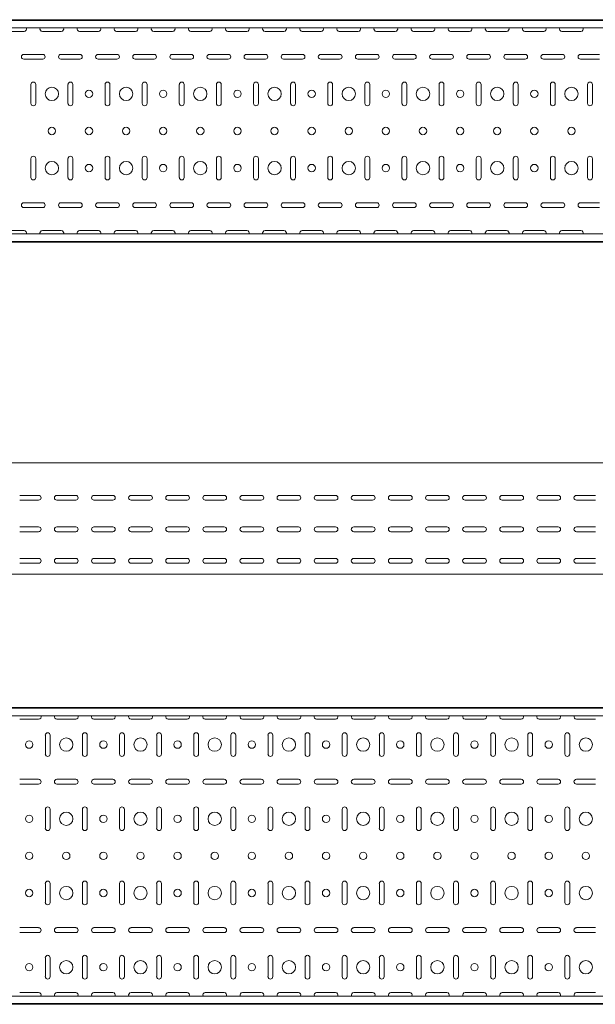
# Model space of a CAD drawing. Header units: millimetres. Extents: x -794 to 3872, y -6969 to -947.
# Tile 13 of 19: x 1607 to 2383, y -3943 to -2616. Entities that reach past the tile are written whole.
import ezdxf

# ---------------------------------------------------------------- set-up
doc = ezdxf.new("R2010")
doc.units = ezdxf.units.MM

msp = doc.modelspace()

# ---------------------------------------------------------------- linework, layer by layer
at = {"color": 7, "linetype": 'Continuous', "lineweight": 15}
for p, q in [((3825.5, -2615.6), (825.5, -2615.6)), ((3825.5, -2616.6), (825.5, -2616.6)), ((3822.5, -2626.8), (828.5, -2626.8)), ((1587.7, -2631.4), (1613.2, -2631.4)), ((1637.7, -2631.4), (1663.2, -2631.4)), ((1687.7, -2631.4), (1713.2, -2631.4)), ((1737.7, -2631.4), (1763.2, -2631.4)), ((1787.7, -2631.4), (1813.2, -2631.4)), ((1837.7, -2631.4), (1863.2, -2631.4)), ((1887.7, -2631.4), (1913.2, -2631.4)), ((1937.7, -2631.4), (1963.2, -2631.4)), ((1987.7, -2631.4), (2013.2, -2631.4)), ((2037.7, -2631.4), (2063.2, -2631.4)), ((2087.7, -2631.4), (2113.2, -2631.4)), ((2137.7, -2631.4), (2163.2, -2631.4)), ((2187.7, -2631.4), (2213.2, -2631.4)), ((2237.7, -2631.4), (2263.2, -2631.4)), ((2287.7, -2631.4), (2313.2, -2631.4)), ((2337.7, -2631.4), (2363.2, -2631.4)), ((1638.2, -2662.4), (1612.7, -2662.4)), ((1688.2, -2662.4), (1662.7, -2662.4)), ((1738.2, -2662.4), (1712.7, -2662.4)), ((1788.2, -2662.4), (1762.7, -2662.4)), ((1838.2, -2662.4), (1812.7, -2662.4)), ((1888.2, -2662.4), (1862.7, -2662.4)), ((1938.2, -2662.4), (1912.7, -2662.4)), ((1988.2, -2662.4), (1962.7, -2662.4)), ((2038.2, -2662.4), (2012.7, -2662.4)), ((2088.2, -2662.4), (2062.7, -2662.4)), ((2138.2, -2662.4), (2112.7, -2662.4)), ((2188.2, -2662.4), (2162.7, -2662.4)), ((2238.2, -2662.4), (2212.7, -2662.4)), ((2288.2, -2662.4), (2262.7, -2662.4)), ((2338.2, -2662.4), (2312.7, -2662.4)), ((2388.2, -2662.4), (2362.7, -2662.4)), ((1612.7, -2668.9), (1638.2, -2668.9)), ((1662.7, -2668.9), (1688.2, -2668.9)), ((1712.7, -2668.9), (1738.2, -2668.9)), ((1762.7, -2668.9), (1788.2, -2668.9)), ((1812.7, -2668.9), (1838.2, -2668.9)), ((1862.7, -2668.9), (1888.2, -2668.9)), ((1912.7, -2668.9), (1938.2, -2668.9)), ((1962.7, -2668.9), (1988.2, -2668.9)), ((2012.7, -2668.9), (2038.2, -2668.9)), ((2062.7, -2668.9), (2088.2, -2668.9)), ((2112.7, -2668.9), (2138.2, -2668.9)), ((2162.7, -2668.9), (2188.2, -2668.9)), ((2212.7, -2668.9), (2238.2, -2668.9)), ((2262.7, -2668.9), (2288.2, -2668.9)), ((2312.7, -2668.9), (2338.2, -2668.9)), ((2362.7, -2668.9), (2388.2, -2668.9)), ((1622.2, -2702.9), (1622.2, -2728.4)), ((1628.7, -2728.4), (1628.7, -2702.9)), ((1672.2, -2702.9), (1672.2, -2728.4)), ((1678.7, -2728.4), (1678.7, -2702.9)), ((1722.2, -2702.9), (1722.2, -2728.4)), ((1728.7, -2728.4), (1728.7, -2702.9)), ((1772.2, -2702.9), (1772.2, -2728.4)), ((1778.7, -2728.4), (1778.7, -2702.9)), ((1822.2, -2702.9), (1822.2, -2728.4)), ((1828.7, -2728.4), (1828.7, -2702.9)), ((1872.2, -2702.9), (1872.2, -2728.4)), ((1878.7, -2728.4), (1878.7, -2702.9)), ((1922.2, -2702.9), (1922.2, -2728.4)), ((1928.7, -2728.4), (1928.7, -2702.9)), ((1972.2, -2702.9), (1972.2, -2728.4)), ((1978.7, -2728.4), (1978.7, -2702.9)), ((2022.2, -2702.9), (2022.2, -2728.4)), ((2028.7, -2728.4), (2028.7, -2702.9)), ((2072.2, -2702.9), (2072.2, -2728.4)), ((2078.7, -2728.4), (2078.7, -2702.9)), ((2122.2, -2702.9), (2122.2, -2728.4)), ((2128.7, -2728.4), (2128.7, -2702.9)), ((2172.2, -2702.9), (2172.2, -2728.4)), ((2178.7, -2728.4), (2178.7, -2702.9)), ((2222.2, -2702.9), (2222.2, -2728.4)), ((2228.7, -2728.4), (2228.7, -2702.9)), ((2272.2, -2702.9), (2272.2, -2728.4)), ((2278.7, -2728.4), (2278.7, -2702.9)), ((2322.2, -2702.9), (2322.2, -2728.4)), ((2328.7, -2728.4), (2328.7, -2702.9)), ((2372.2, -2702.9), (2372.2, -2728.4)), ((2378.7, -2728.4), (2378.7, -2702.9)), ((1622.2, -2802.9), (1622.2, -2828.4)), ((1628.7, -2828.4), (1628.7, -2802.9)), ((1672.2, -2802.9), (1672.2, -2828.4)), ((1678.7, -2828.4), (1678.7, -2802.9)), ((1722.2, -2802.9), (1722.2, -2828.4)), ((1728.7, -2828.4), (1728.7, -2802.9)), ((1772.2, -2802.9), (1772.2, -2828.4)), ((1778.7, -2828.4), (1778.7, -2802.9)), ((1822.2, -2802.9), (1822.2, -2828.4)), ((1828.7, -2828.4), (1828.7, -2802.9)), ((1872.2, -2802.9), (1872.2, -2828.4)), ((1878.7, -2828.4), (1878.7, -2802.9)), ((1922.2, -2802.9), (1922.2, -2828.4)), ((1928.7, -2828.4), (1928.7, -2802.9)), ((1972.2, -2802.9), (1972.2, -2828.4)), ((1978.7, -2828.4), (1978.7, -2802.9)), ((2022.2, -2802.9), (2022.2, -2828.4)), ((2028.7, -2828.4), (2028.7, -2802.9)), ((2072.2, -2802.9), (2072.2, -2828.4)), ((2078.7, -2828.4), (2078.7, -2802.9)), ((2122.2, -2802.9), (2122.2, -2828.4)), ((2128.7, -2828.4), (2128.7, -2802.9)), ((2172.2, -2802.9), (2172.2, -2828.4)), ((2178.7, -2828.4), (2178.7, -2802.9)), ((2222.2, -2802.9), (2222.2, -2828.4)), ((2228.7, -2828.4), (2228.7, -2802.9)), ((2272.2, -2802.9), (2272.2, -2828.4)), ((2278.7, -2828.4), (2278.7, -2802.9)), ((2322.2, -2802.9), (2322.2, -2828.4)), ((2328.7, -2828.4), (2328.7, -2802.9)), ((2372.2, -2802.9), (2372.2, -2828.4)), ((2378.7, -2828.4), (2378.7, -2802.9)), ((1638.2, -2862.4), (1612.7, -2862.4)), ((1688.2, -2862.4), (1662.7, -2862.4)), ((1738.2, -2862.4), (1712.7, -2862.4)), ((1788.2, -2862.4), (1762.7, -2862.4)), ((1838.2, -2862.4), (1812.7, -2862.4)), ((1888.2, -2862.4), (1862.7, -2862.4)), ((1938.2, -2862.4), (1912.7, -2862.4)), ((1988.2, -2862.4), (1962.7, -2862.4)), ((2038.2, -2862.4), (2012.7, -2862.4)), ((2088.2, -2862.4), (2062.7, -2862.4)), ((2138.2, -2862.4), (2112.7, -2862.4)), ((2188.2, -2862.4), (2162.7, -2862.4)), ((2238.2, -2862.4), (2212.7, -2862.4)), ((2288.2, -2862.4), (2262.7, -2862.4)), ((2338.2, -2862.4), (2312.7, -2862.4)), ((2388.2, -2862.4), (2362.7, -2862.4)), ((1612.7, -2868.9), (1638.2, -2868.9)), ((1662.7, -2868.9), (1688.2, -2868.9)), ((1712.7, -2868.9), (1738.2, -2868.9)), ((1762.7, -2868.9), (1788.2, -2868.9)), ((1812.7, -2868.9), (1838.2, -2868.9)), ((1862.7, -2868.9), (1888.2, -2868.9)), ((1912.7, -2868.9), (1938.2, -2868.9)), ((1962.7, -2868.9), (1988.2, -2868.9)), ((2012.7, -2868.9), (2038.2, -2868.9)), ((2062.7, -2868.9), (2088.2, -2868.9)), ((2112.7, -2868.9), (2138.2, -2868.9)), ((2162.7, -2868.9), (2188.2, -2868.9)), ((2212.7, -2868.9), (2238.2, -2868.9)), ((2262.7, -2868.9), (2288.2, -2868.9)), ((2312.7, -2868.9), (2338.2, -2868.9)), ((2362.7, -2868.9), (2388.2, -2868.9)), ((3822.5, -2904.4), (828.5, -2904.4)), ((1613.2, -2899.9), (1587.7, -2899.9)), ((1663.2, -2899.9), (1637.7, -2899.9)), ((1713.2, -2899.9), (1687.7, -2899.9)), ((1763.2, -2899.9), (1737.7, -2899.9)), ((1813.2, -2899.9), (1787.7, -2899.9)), ((1863.2, -2899.9), (1837.7, -2899.9)), ((1913.2, -2899.9), (1887.7, -2899.9)), ((1963.2, -2899.9), (1937.7, -2899.9)), ((2013.2, -2899.9), (1987.7, -2899.9)), ((2063.2, -2899.9), (2037.7, -2899.9)), ((2113.2, -2899.9), (2087.7, -2899.9)), ((2163.2, -2899.9), (2137.7, -2899.9)), ((2213.2, -2899.9), (2187.7, -2899.9)), ((2263.2, -2899.9), (2237.7, -2899.9)), ((2313.2, -2899.9), (2287.7, -2899.9)), ((2363.2, -2899.9), (2337.7, -2899.9)), ((825.5, -2914.6), (3825.5, -2914.6)), ((3825.5, -2915.6), (825.5, -2915.6)), ((3844.9, -3212.9), (844.9, -3212.9)), ((1607.2, -3256.7), (1632.7, -3256.7)), ((1632.7, -3263.2), (1607.2, -3263.2)), ((1657.2, -3256.7), (1682.7, -3256.7)), ((1682.7, -3263.2), (1657.2, -3263.2)), ((1707.2, -3256.7), (1732.7, -3256.7)), ((1732.7, -3263.2), (1707.2, -3263.2)), ((1757.2, -3256.7), (1782.7, -3256.7)), ((1782.7, -3263.2), (1757.2, -3263.2)), ((1807.2, -3256.7), (1832.7, -3256.7)), ((1832.7, -3263.2), (1807.2, -3263.2)), ((1857.2, -3256.7), (1882.7, -3256.7)), ((1882.7, -3263.2), (1857.2, -3263.2)), ((1907.2, -3256.7), (1932.7, -3256.7)), ((1932.7, -3263.2), (1907.2, -3263.2)), ((1957.2, -3256.7), (1982.7, -3256.7)), ((1982.7, -3263.2), (1957.2, -3263.2)), ((2007.2, -3256.7), (2032.7, -3256.7)), ((2032.7, -3263.2), (2007.2, -3263.2)), ((2057.2, -3256.7), (2082.7, -3256.7)), ((2082.7, -3263.2), (2057.2, -3263.2)), ((2107.2, -3256.7), (2132.7, -3256.7)), ((2132.7, -3263.2), (2107.2, -3263.2)), ((2157.2, -3256.7), (2182.7, -3256.7)), ((2182.7, -3263.2), (2157.2, -3263.2)), ((2207.2, -3256.7), (2232.7, -3256.7)), ((2232.7, -3263.2), (2207.2, -3263.2)), ((2257.2, -3256.7), (2282.7, -3256.7)), ((2282.7, -3263.2), (2257.2, -3263.2)), ((2307.2, -3256.7), (2332.7, -3256.7)), ((2332.7, -3263.2), (2307.2, -3263.2)), ((2357.2, -3256.7), (2382.7, -3256.7)), ((2382.7, -3263.2), (2357.2, -3263.2)), ((1607.2, -3299.2), (1632.7, -3299.2)), ((1657.2, -3299.2), (1682.7, -3299.2)), ((1707.2, -3299.2), (1732.7, -3299.2)), ((1757.2, -3299.2), (1782.7, -3299.2)), ((1807.2, -3299.2), (1832.7, -3299.2)), ((1857.2, -3299.2), (1882.7, -3299.2)), ((1907.2, -3299.2), (1932.7, -3299.2)), ((1957.2, -3299.2), (1982.7, -3299.2)), ((2007.2, -3299.2), (2032.7, -3299.2)), ((2057.2, -3299.2), (2082.7, -3299.2)), ((2107.2, -3299.2), (2132.7, -3299.2)), ((2157.2, -3299.2), (2182.7, -3299.2)), ((2207.2, -3299.2), (2232.7, -3299.2)), ((2257.2, -3299.2), (2282.7, -3299.2)), ((2307.2, -3299.2), (2332.7, -3299.2)), ((2357.2, -3299.2), (2382.7, -3299.2)), ((1632.7, -3305.7), (1607.2, -3305.7)), ((1682.7, -3305.7), (1657.2, -3305.7)), ((1732.7, -3305.7), (1707.2, -3305.7)), ((1782.7, -3305.7), (1757.2, -3305.7)), ((1832.7, -3305.7), (1807.2, -3305.7)), ((1882.7, -3305.7), (1857.2, -3305.7)), ((1932.7, -3305.7), (1907.2, -3305.7)), ((1982.7, -3305.7), (1957.2, -3305.7)), ((2032.7, -3305.7), (2007.2, -3305.7)), ((2082.7, -3305.7), (2057.2, -3305.7)), ((2132.7, -3305.7), (2107.2, -3305.7)), ((2182.7, -3305.7), (2157.2, -3305.7)), ((2232.7, -3305.7), (2207.2, -3305.7)), ((2282.7, -3305.7), (2257.2, -3305.7)), ((2332.7, -3305.7), (2307.2, -3305.7)), ((2382.7, -3305.7), (2357.2, -3305.7)), ((1607.2, -3341.7), (1632.7, -3341.7)), ((1657.2, -3341.7), (1682.7, -3341.7)), ((1707.2, -3341.7), (1732.7, -3341.7)), ((1757.2, -3341.7), (1782.7, -3341.7)), ((1807.2, -3341.7), (1832.7, -3341.7)), ((1857.2, -3341.7), (1882.7, -3341.7)), ((1907.2, -3341.7), (1932.7, -3341.7)), ((1957.2, -3341.7), (1982.7, -3341.7)), ((2007.2, -3341.7), (2032.7, -3341.7)), ((2057.2, -3341.7), (2082.7, -3341.7)), ((2107.2, -3341.7), (2132.7, -3341.7)), ((2157.2, -3341.7), (2182.7, -3341.7)), ((2207.2, -3341.7), (2232.7, -3341.7)), ((2257.2, -3341.7), (2282.7, -3341.7)), ((2307.2, -3341.7), (2332.7, -3341.7)), ((2357.2, -3341.7), (2382.7, -3341.7)), ((1632.7, -3348.2), (1607.2, -3348.2)), ((1682.7, -3348.2), (1657.2, -3348.2)), ((1732.7, -3348.2), (1707.2, -3348.2)), ((1782.7, -3348.2), (1757.2, -3348.2)), ((1832.7, -3348.2), (1807.2, -3348.2)), ((1882.7, -3348.2), (1857.2, -3348.2)), ((1932.7, -3348.2), (1907.2, -3348.2)), ((1982.7, -3348.2), (1957.2, -3348.2)), ((2032.7, -3348.2), (2007.2, -3348.2)), ((2082.7, -3348.2), (2057.2, -3348.2)), ((2132.7, -3348.2), (2107.2, -3348.2)), ((2182.7, -3348.2), (2157.2, -3348.2)), ((2232.7, -3348.2), (2207.2, -3348.2)), ((2282.7, -3348.2), (2257.2, -3348.2)), ((2332.7, -3348.2), (2307.2, -3348.2)), ((2382.7, -3348.2), (2357.2, -3348.2)), ((3844.9, -3362.9), (844.9, -3362.9)), ((3844.9, -3542.6), (844.9, -3542.6)), ((3844.9, -3543.6), (844.9, -3543.6)), ((3841.9, -3553.8), (847.9, -3553.8)), ((1607.2, -3558.3), (1632.7, -3558.3)), ((1657.2, -3558.3), (1682.7, -3558.3)), ((1707.2, -3558.3), (1732.7, -3558.3)), ((1757.2, -3558.3), (1782.7, -3558.3)), ((1807.2, -3558.3), (1832.7, -3558.3)), ((1857.2, -3558.3), (1882.7, -3558.3)), ((1907.2, -3558.3), (1932.7, -3558.3)), ((1957.2, -3558.3), (1982.7, -3558.3)), ((2007.2, -3558.3), (2032.7, -3558.3)), ((2057.2, -3558.3), (2082.7, -3558.3)), ((2107.2, -3558.3), (2132.7, -3558.3)), ((2157.2, -3558.3), (2182.7, -3558.3)), ((2207.2, -3558.3), (2232.7, -3558.3)), ((2257.2, -3558.3), (2282.7, -3558.3)), ((2307.2, -3558.3), (2332.7, -3558.3)), ((2357.2, -3558.3), (2382.7, -3558.3)), ((1641.7, -3579.8), (1641.7, -3605.3)), ((1648.2, -3605.3), (1648.2, -3579.8)), ((1691.7, -3579.8), (1691.7, -3605.3)), ((1698.2, -3605.3), (1698.2, -3579.8)), ((1741.7, -3579.8), (1741.7, -3605.3)), ((1748.2, -3605.3), (1748.2, -3579.8)), ((1791.7, -3579.8), (1791.7, -3605.3)), ((1798.2, -3605.3), (1798.2, -3579.8)), ((1841.7, -3579.8), (1841.7, -3605.3)), ((1848.2, -3605.3), (1848.2, -3579.8)), ((1891.7, -3579.8), (1891.7, -3605.3)), ((1898.2, -3605.3), (1898.2, -3579.8)), ((1941.7, -3579.8), (1941.7, -3605.3)), ((1948.2, -3605.3), (1948.2, -3579.8)), ((1991.7, -3579.8), (1991.7, -3605.3)), ((1998.2, -3605.3), (1998.2, -3579.8)), ((2041.7, -3579.8), (2041.7, -3605.3)), ((2048.2, -3605.3), (2048.2, -3579.8)), ((2091.7, -3579.8), (2091.7, -3605.3)), ((2098.2, -3605.3), (2098.2, -3579.8)), ((2141.7, -3579.8), (2141.7, -3605.3)), ((2148.2, -3605.3), (2148.2, -3579.8)), ((2191.7, -3579.8), (2191.7, -3605.3)), ((2198.2, -3605.3), (2198.2, -3579.8)), ((2241.7, -3579.8), (2241.7, -3605.3)), ((2248.2, -3605.3), (2248.2, -3579.8)), ((2291.7, -3579.8), (2291.7, -3605.3)), ((2298.2, -3605.3), (2298.2, -3579.8)), ((2341.7, -3579.8), (2341.7, -3605.3)), ((2348.2, -3605.3), (2348.2, -3579.8)), ((1632.7, -3639.3), (1607.2, -3639.3)), ((1607.2, -3645.8), (1632.7, -3645.8)), ((1682.7, -3639.3), (1657.2, -3639.3)), ((1657.2, -3645.8), (1682.7, -3645.8)), ((1732.7, -3639.3), (1707.2, -3639.3)), ((1707.2, -3645.8), (1732.7, -3645.8)), ((1782.7, -3639.3), (1757.2, -3639.3)), ((1757.2, -3645.8), (1782.7, -3645.8)), ((1832.7, -3639.3), (1807.2, -3639.3)), ((1807.2, -3645.8), (1832.7, -3645.8)), ((1882.7, -3639.3), (1857.2, -3639.3)), ((1857.2, -3645.8), (1882.7, -3645.8)), ((1932.7, -3639.3), (1907.2, -3639.3)), ((1907.2, -3645.8), (1932.7, -3645.8)), ((1982.7, -3639.3), (1957.2, -3639.3)), ((1957.2, -3645.8), (1982.7, -3645.8)), ((2032.7, -3639.3), (2007.2, -3639.3)), ((2007.2, -3645.8), (2032.7, -3645.8)), ((2082.7, -3639.3), (2057.2, -3639.3)), ((2057.2, -3645.8), (2082.7, -3645.8)), ((2132.7, -3639.3), (2107.2, -3639.3)), ((2107.2, -3645.8), (2132.7, -3645.8)), ((2182.7, -3639.3), (2157.2, -3639.3)), ((2157.2, -3645.8), (2182.7, -3645.8)), ((2232.7, -3639.3), (2207.2, -3639.3)), ((2207.2, -3645.8), (2232.7, -3645.8)), ((2282.7, -3639.3), (2257.2, -3639.3)), ((2257.2, -3645.8), (2282.7, -3645.8)), ((2332.7, -3639.3), (2307.2, -3639.3)), ((2307.2, -3645.8), (2332.7, -3645.8)), ((2382.7, -3639.3), (2357.2, -3639.3)), ((2357.2, -3645.8), (2382.7, -3645.8)), ((1641.7, -3679.8), (1641.7, -3705.3)), ((1648.2, -3705.3), (1648.2, -3679.8)), ((1691.7, -3679.8), (1691.7, -3705.3)), ((1698.2, -3705.3), (1698.2, -3679.8)), ((1741.7, -3679.8), (1741.7, -3705.3)), ((1748.2, -3705.3), (1748.2, -3679.8)), ((1791.7, -3679.8), (1791.7, -3705.3)), ((1798.2, -3705.3), (1798.2, -3679.8)), ((1841.7, -3679.8), (1841.7, -3705.3)), ((1848.2, -3705.3), (1848.2, -3679.8)), ((1891.7, -3679.8), (1891.7, -3705.3)), ((1898.2, -3705.3), (1898.2, -3679.8)), ((1941.7, -3679.8), (1941.7, -3705.3)), ((1948.2, -3705.3), (1948.2, -3679.8)), ((1991.7, -3679.8), (1991.7, -3705.3)), ((1998.2, -3705.3), (1998.2, -3679.8)), ((2041.7, -3679.8), (2041.7, -3705.3)), ((2048.2, -3705.3), (2048.2, -3679.8)), ((2091.7, -3679.8), (2091.7, -3705.3)), ((2098.2, -3705.3), (2098.2, -3679.8)), ((2141.7, -3679.8), (2141.7, -3705.3)), ((2148.2, -3705.3), (2148.2, -3679.8)), ((2191.7, -3679.8), (2191.7, -3705.3)), ((2198.2, -3705.3), (2198.2, -3679.8)), ((2241.7, -3679.8), (2241.7, -3705.3)), ((2248.2, -3705.3), (2248.2, -3679.8)), ((2291.7, -3679.8), (2291.7, -3705.3)), ((2298.2, -3705.3), (2298.2, -3679.8)), ((2341.7, -3679.8), (2341.7, -3705.3)), ((2348.2, -3705.3), (2348.2, -3679.8)), ((1641.7, -3779.8), (1641.7, -3805.3)), ((1648.2, -3805.3), (1648.2, -3779.8)), ((1691.7, -3779.8), (1691.7, -3805.3)), ((1698.2, -3805.3), (1698.2, -3779.8)), ((1741.7, -3779.8), (1741.7, -3805.3)), ((1748.2, -3805.3), (1748.2, -3779.8)), ((1791.7, -3779.8), (1791.7, -3805.3)), ((1798.2, -3805.3), (1798.2, -3779.8)), ((1841.7, -3779.8), (1841.7, -3805.3)), ((1848.2, -3805.3), (1848.2, -3779.8)), ((1891.7, -3779.8), (1891.7, -3805.3)), ((1898.2, -3805.3), (1898.2, -3779.8)), ((1941.7, -3779.8), (1941.7, -3805.3)), ((1948.2, -3805.3), (1948.2, -3779.8)), ((1991.7, -3779.8), (1991.7, -3805.3)), ((1998.2, -3805.3), (1998.2, -3779.8)), ((2041.7, -3779.8), (2041.7, -3805.3)), ((2048.2, -3805.3), (2048.2, -3779.8)), ((2091.7, -3779.8), (2091.7, -3805.3)), ((2098.2, -3805.3), (2098.2, -3779.8)), ((2141.7, -3779.8), (2141.7, -3805.3)), ((2148.2, -3805.3), (2148.2, -3779.8)), ((2191.7, -3779.8), (2191.7, -3805.3)), ((2198.2, -3805.3), (2198.2, -3779.8)), ((2241.7, -3779.8), (2241.7, -3805.3)), ((2248.2, -3805.3), (2248.2, -3779.8)), ((2291.7, -3779.8), (2291.7, -3805.3)), ((2298.2, -3805.3), (2298.2, -3779.8)), ((2341.7, -3779.8), (2341.7, -3805.3)), ((2348.2, -3805.3), (2348.2, -3779.8)), ((1632.7, -3839.3), (1607.2, -3839.3)), ((1607.2, -3845.8), (1632.7, -3845.8)), ((1682.7, -3839.3), (1657.2, -3839.3)), ((1657.2, -3845.8), (1682.7, -3845.8)), ((1732.7, -3839.3), (1707.2, -3839.3)), ((1707.2, -3845.8), (1732.7, -3845.8)), ((1782.7, -3839.3), (1757.2, -3839.3)), ((1757.2, -3845.8), (1782.7, -3845.8)), ((1832.7, -3839.3), (1807.2, -3839.3)), ((1807.2, -3845.8), (1832.7, -3845.8)), ((1882.7, -3839.3), (1857.2, -3839.3)), ((1857.2, -3845.8), (1882.7, -3845.8)), ((1932.7, -3839.3), (1907.2, -3839.3)), ((1907.2, -3845.8), (1932.7, -3845.8)), ((1982.7, -3839.3), (1957.2, -3839.3)), ((1957.2, -3845.8), (1982.7, -3845.8)), ((2032.7, -3839.3), (2007.2, -3839.3)), ((2007.2, -3845.8), (2032.7, -3845.8)), ((2082.7, -3839.3), (2057.2, -3839.3)), ((2057.2, -3845.8), (2082.7, -3845.8)), ((2132.7, -3839.3), (2107.2, -3839.3)), ((2107.2, -3845.8), (2132.7, -3845.8)), ((2182.7, -3839.3), (2157.2, -3839.3)), ((2157.2, -3845.8), (2182.7, -3845.8)), ((2232.7, -3839.3), (2207.2, -3839.3)), ((2207.2, -3845.8), (2232.7, -3845.8)), ((2282.7, -3839.3), (2257.2, -3839.3)), ((2257.2, -3845.8), (2282.7, -3845.8)), ((2332.7, -3839.3), (2307.2, -3839.3)), ((2307.2, -3845.8), (2332.7, -3845.8)), ((2382.7, -3839.3), (2357.2, -3839.3)), ((2357.2, -3845.8), (2382.7, -3845.8)), ((1641.7, -3879.8), (1641.7, -3905.3)), ((1648.2, -3905.3), (1648.2, -3879.8)), ((1691.7, -3879.8), (1691.7, -3905.3)), ((1698.2, -3905.3), (1698.2, -3879.8)), ((1741.7, -3879.8), (1741.7, -3905.3)), ((1748.2, -3905.3), (1748.2, -3879.8)), ((1791.7, -3879.8), (1791.7, -3905.3)), ((1798.2, -3905.3), (1798.2, -3879.8)), ((1841.7, -3879.8), (1841.7, -3905.3)), ((1848.2, -3905.3), (1848.2, -3879.8)), ((1891.7, -3879.8), (1891.7, -3905.3)), ((1898.2, -3905.3), (1898.2, -3879.8)), ((1941.7, -3879.8), (1941.7, -3905.3)), ((1948.2, -3905.3), (1948.2, -3879.8)), ((1991.7, -3879.8), (1991.7, -3905.3)), ((1998.2, -3905.3), (1998.2, -3879.8)), ((2041.7, -3879.8), (2041.7, -3905.3)), ((2048.2, -3905.3), (2048.2, -3879.8)), ((2091.7, -3879.8), (2091.7, -3905.3)), ((2098.2, -3905.3), (2098.2, -3879.8)), ((2141.7, -3879.8), (2141.7, -3905.3)), ((2148.2, -3905.3), (2148.2, -3879.8)), ((2191.7, -3879.8), (2191.7, -3905.3)), ((2198.2, -3905.3), (2198.2, -3879.8)), ((2241.7, -3879.8), (2241.7, -3905.3)), ((2248.2, -3905.3), (2248.2, -3879.8)), ((2291.7, -3879.8), (2291.7, -3905.3)), ((2298.2, -3905.3), (2298.2, -3879.8)), ((2341.7, -3879.8), (2341.7, -3905.3)), ((2348.2, -3905.3), (2348.2, -3879.8)), ((1632.7, -3926.8), (1607.2, -3926.8)), ((1682.7, -3926.8), (1657.2, -3926.8)), ((1732.7, -3926.8), (1707.2, -3926.8)), ((1782.7, -3926.8), (1757.2, -3926.8)), ((1832.7, -3926.8), (1807.2, -3926.8)), ((1882.7, -3926.8), (1857.2, -3926.8)), ((1932.7, -3926.8), (1907.2, -3926.8)), ((1982.7, -3926.8), (1957.2, -3926.8)), ((2032.7, -3926.8), (2007.2, -3926.8)), ((2082.7, -3926.8), (2057.2, -3926.8)), ((2132.7, -3926.8), (2107.2, -3926.8)), ((2182.7, -3926.8), (2157.2, -3926.8)), ((2232.7, -3926.8), (2207.2, -3926.8)), ((2282.7, -3926.8), (2257.2, -3926.8)), ((2332.7, -3926.8), (2307.2, -3926.8)), ((2382.7, -3926.8), (2357.2, -3926.8)), ((3841.9, -3931.4), (847.9, -3931.4)), ((844.9, -3941.6), (3844.9, -3941.6)), ((3844.9, -3942.6), (844.9, -3942.6))]:
    msp.add_line(p, q, dxfattribs=at)
for centre, radius in [((1650.5, -2715.6), 9), ((1750.5, -2715.6), 9), ((1850.5, -2715.6), 9), ((1950.5, -2715.6), 9), ((2050.5, -2715.6), 9), ((2150.5, -2715.6), 9), ((2250.5, -2715.6), 9), ((2350.5, -2715.6), 9), ((1700.5, -2715.6), 5), ((1800.5, -2715.6), 5), ((1900.5, -2715.6), 5), ((2000.5, -2715.6), 5), ((2100.5, -2715.6), 5), ((2200.5, -2715.6), 5), ((2300.5, -2715.6), 5), ((1650.5, -2765.6), 5), ((1700.5, -2765.6), 5), ((1750.5, -2765.6), 5), ((1800.5, -2765.6), 5), ((1850.5, -2765.6), 5), ((1900.5, -2765.6), 5), ((1950.5, -2765.6), 5), ((2000.5, -2765.6), 5), ((2050.5, -2765.6), 5), ((2100.5, -2765.6), 5), ((2150.5, -2765.6), 5), ((2200.5, -2765.6), 5), ((2250.5, -2765.6), 5), ((2300.5, -2765.6), 5), ((2350.5, -2765.6), 5), ((1650.5, -2815.6), 9), ((1700.5, -2815.6), 5), ((1750.5, -2815.6), 9), ((1800.5, -2815.6), 5), ((1850.5, -2815.6), 9), ((1900.5, -2815.6), 5), ((1950.5, -2815.6), 9), ((2000.5, -2815.6), 5), ((2050.5, -2815.6), 9), ((2100.5, -2815.6), 5), ((2150.5, -2815.6), 9), ((2200.5, -2815.6), 5), ((2250.5, -2815.6), 9), ((2300.5, -2815.6), 5), ((2350.5, -2815.6), 9), ((1619.9, -3592.6), 5), ((1669.9, -3592.6), 9), ((1719.9, -3592.6), 5), ((1769.9, -3592.6), 9), ((1819.9, -3592.6), 5), ((1869.9, -3592.6), 9), ((1919.9, -3592.6), 5), ((1969.9, -3592.6), 9), ((2019.9, -3592.6), 5), ((2069.9, -3592.6), 9), ((2119.9, -3592.6), 5), ((2169.9, -3592.6), 9), ((2219.9, -3592.6), 5), ((2269.9, -3592.6), 9), ((2319.9, -3592.6), 5), ((2369.9, -3592.6), 9), ((1619.9, -3692.6), 5), ((1669.9, -3692.6), 9), ((1719.9, -3692.6), 5), ((1769.9, -3692.6), 9), ((1819.9, -3692.6), 5), ((1869.9, -3692.6), 9), ((1919.9, -3692.6), 5), ((1969.9, -3692.6), 9), ((2019.9, -3692.6), 5), ((2069.9, -3692.6), 9), ((2119.9, -3692.6), 5), ((2169.9, -3692.6), 9), ((2219.9, -3692.6), 5), ((2269.9, -3692.6), 9), ((2319.9, -3692.6), 5), ((2369.9, -3692.6), 9), ((1619.9, -3742.6), 5), ((1669.9, -3742.6), 5), ((1719.9, -3742.6), 5), ((1769.9, -3742.6), 5), ((1819.9, -3742.6), 5), ((1869.9, -3742.6), 5), ((1919.9, -3742.6), 5), ((1969.9, -3742.6), 5), ((2019.9, -3742.6), 5), ((2069.9, -3742.6), 5), ((2119.9, -3742.6), 5), ((2169.9, -3742.6), 5), ((2219.9, -3742.6), 5), ((2269.9, -3742.6), 5), ((2319.9, -3742.6), 5), ((2369.9, -3742.6), 5), ((1619.9, -3792.6), 5), ((1669.9, -3792.6), 9), ((1719.9, -3792.6), 5), ((1769.9, -3792.6), 9), ((1819.9, -3792.6), 5), ((1869.9, -3792.6), 9), ((1919.9, -3792.6), 5), ((1969.9, -3792.6), 9), ((2019.9, -3792.6), 5), ((2069.9, -3792.6), 9), ((2119.9, -3792.6), 5), ((2169.9, -3792.6), 9), ((2219.9, -3792.6), 5), ((2269.9, -3792.6), 9), ((2319.9, -3792.6), 5), ((2369.9, -3792.6), 9), ((1619.9, -3892.6), 5), ((1669.9, -3892.6), 9), ((1719.9, -3892.6), 5), ((1769.9, -3892.6), 9), ((1819.9, -3892.6), 5), ((1869.9, -3892.6), 9), ((1919.9, -3892.6), 5), ((1969.9, -3892.6), 9), ((2019.9, -3892.6), 5), ((2069.9, -3892.6), 9), ((2119.9, -3892.6), 5), ((2169.9, -3892.6), 9), ((2219.9, -3892.6), 5), ((2269.9, -3892.6), 9), ((2319.9, -3892.6), 5), ((2369.9, -3892.6), 9)]:
    msp.add_circle(centre, radius, dxfattribs=at)
for centre, start, end in [((1613.2, -2628.1), 270, 23.3521), ((1637.7, -2628.1), 156.6479, 270), ((1663.2, -2628.1), 270, 23.3521), ((1687.7, -2628.1), 156.6479, 270), ((1713.2, -2628.1), 270, 23.3521), ((1737.7, -2628.1), 156.6479, 270), ((1763.2, -2628.1), 270, 23.3521), ((1787.7, -2628.1), 156.6479, 270), ((1813.2, -2628.1), 270, 23.3521), ((1837.7, -2628.1), 156.6479, 270), ((1863.2, -2628.1), 270, 23.3521), ((1887.7, -2628.1), 156.6479, 270), ((1913.2, -2628.1), 270, 23.3521), ((1937.7, -2628.1), 156.6479, 270), ((1963.2, -2628.1), 270, 23.3521), ((1987.7, -2628.1), 156.6479, 270), ((2013.2, -2628.1), 270, 23.3521), ((2037.7, -2628.1), 156.6479, 270), ((2063.2, -2628.1), 270, 23.3521), ((2087.7, -2628.1), 156.6479, 270), ((2113.2, -2628.1), 270, 23.3521), ((2137.7, -2628.1), 156.6479, 270), ((2163.2, -2628.1), 270, 23.3521), ((2187.7, -2628.1), 156.6479, 270), ((2213.2, -2628.1), 270, 23.3521), ((2237.7, -2628.1), 156.6479, 270), ((2263.2, -2628.1), 270, 23.3521), ((2287.7, -2628.1), 156.6479, 270), ((2313.2, -2628.1), 270, 23.3521), ((2337.7, -2628.1), 156.6479, 270), ((2363.2, -2628.1), 270, 23.3521), ((1612.7, -2665.6), 90, 270), ((1638.2, -2665.6), 270, 90), ((1662.7, -2665.6), 90, 270), ((1688.2, -2665.6), 270, 90), ((1712.7, -2665.6), 90, 270), ((1738.2, -2665.6), 270, 90), ((1762.7, -2665.6), 90, 270), ((1788.2, -2665.6), 270, 90), ((1812.7, -2665.6), 90, 270), ((1838.2, -2665.6), 270, 90), ((1862.7, -2665.6), 90, 270), ((1888.2, -2665.6), 270, 90), ((1912.7, -2665.6), 90, 270), ((1938.2, -2665.6), 270, 90), ((1962.7, -2665.6), 90, 270), ((1988.2, -2665.6), 270, 90), ((2012.7, -2665.6), 90, 270), ((2038.2, -2665.6), 270, 90), ((2062.7, -2665.6), 90, 270), ((2088.2, -2665.6), 270, 90), ((2112.7, -2665.6), 90, 270), ((2138.2, -2665.6), 270, 90), ((2162.7, -2665.6), 90, 270), ((2188.2, -2665.6), 270, 90), ((2212.7, -2665.6), 90, 270), ((2238.2, -2665.6), 270, 90), ((2262.7, -2665.6), 90, 270), ((2288.2, -2665.6), 270, 90), ((2312.7, -2665.6), 90, 270), ((2338.2, -2665.6), 270, 90), ((2362.7, -2665.6), 90, 270), ((1625.5, -2702.9), 0, 180), ((1675.5, -2702.9), 0, 180), ((1725.5, -2702.9), 0, 180), ((1775.5, -2702.9), 0, 180), ((1825.5, -2702.9), 0, 180), ((1875.5, -2702.9), 0, 180), ((1925.5, -2702.9), 0, 180), ((1975.5, -2702.9), 0, 180), ((2025.5, -2702.9), 0, 180), ((2075.5, -2702.9), 0, 180), ((2125.5, -2702.9), 0, 180), ((2175.5, -2702.9), 0, 180), ((2225.5, -2702.9), 0, 180), ((2275.5, -2702.9), 0, 180), ((2325.5, -2702.9), 0, 180), ((2375.5, -2702.9), 0, 180), ((1625.5, -2728.4), 180, 0), ((1675.5, -2728.4), 180, 0), ((1725.5, -2728.4), 180, 0), ((1775.5, -2728.4), 180, 0), ((1825.5, -2728.4), 180, 0), ((1875.5, -2728.4), 180, 0), ((1925.5, -2728.4), 180, 0), ((1975.5, -2728.4), 180, 0), ((2025.5, -2728.4), 180, 0), ((2075.5, -2728.4), 180, 0), ((2125.5, -2728.4), 180, 0), ((2175.5, -2728.4), 180, 0), ((2225.5, -2728.4), 180, 0), ((2275.5, -2728.4), 180, 0), ((2325.5, -2728.4), 180, 0), ((2375.5, -2728.4), 180, 0), ((1625.5, -2802.9), 0, 180), ((1675.5, -2802.9), 0, 180), ((1725.5, -2802.9), 0, 180), ((1775.5, -2802.9), 0, 180), ((1825.5, -2802.9), 0, 180), ((1875.5, -2802.9), 0, 180), ((1925.5, -2802.9), 0, 180), ((1975.5, -2802.9), 0, 180), ((2025.5, -2802.9), 0, 180), ((2075.5, -2802.9), 0, 180), ((2125.5, -2802.9), 0, 180), ((2175.5, -2802.9), 0, 180), ((2225.5, -2802.9), 0, 180), ((2275.5, -2802.9), 0, 180), ((2325.5, -2802.9), 0, 180), ((2375.5, -2802.9), 0, 180), ((1625.5, -2828.4), 180, 0), ((1675.5, -2828.4), 180, 0), ((1725.5, -2828.4), 180, 0), ((1775.5, -2828.4), 180, 0), ((1825.5, -2828.4), 180, 0), ((1875.5, -2828.4), 180, 0), ((1925.5, -2828.4), 180, 0), ((1975.5, -2828.4), 180, 0), ((2025.5, -2828.4), 180, 0), ((2075.5, -2828.4), 180, 0), ((2125.5, -2828.4), 180, 0), ((2175.5, -2828.4), 180, 0), ((2225.5, -2828.4), 180, 0), ((2275.5, -2828.4), 180, 0), ((2325.5, -2828.4), 180, 0), ((2375.5, -2828.4), 180, 0), ((1612.7, -2865.6), 90, 270), ((1638.2, -2865.6), 270, 90), ((1662.7, -2865.6), 90, 270), ((1688.2, -2865.6), 270, 90), ((1712.7, -2865.6), 90, 270), ((1738.2, -2865.6), 270, 90), ((1762.7, -2865.6), 90, 270), ((1788.2, -2865.6), 270, 90), ((1812.7, -2865.6), 90, 270), ((1838.2, -2865.6), 270, 90), ((1862.7, -2865.6), 90, 270), ((1888.2, -2865.6), 270, 90), ((1912.7, -2865.6), 90, 270), ((1938.2, -2865.6), 270, 90), ((1962.7, -2865.6), 90, 270), ((1988.2, -2865.6), 270, 90), ((2012.7, -2865.6), 90, 270), ((2038.2, -2865.6), 270, 90), ((2062.7, -2865.6), 90, 270), ((2088.2, -2865.6), 270, 90), ((2112.7, -2865.6), 90, 270), ((2138.2, -2865.6), 270, 90), ((2162.7, -2865.6), 90, 270), ((2188.2, -2865.6), 270, 90), ((2212.7, -2865.6), 90, 270), ((2238.2, -2865.6), 270, 90), ((2262.7, -2865.6), 90, 270), ((2288.2, -2865.6), 270, 90), ((2312.7, -2865.6), 90, 270), ((2338.2, -2865.6), 270, 90), ((2362.7, -2865.6), 90, 270), ((1613.2, -2903.1), 336.6479, 90), ((1637.7, -2903.1), 90, 203.3521), ((1663.2, -2903.1), 336.6479, 90), ((1687.7, -2903.1), 90, 203.3521), ((1713.2, -2903.1), 336.6479, 90), ((1737.7, -2903.1), 90, 203.3521), ((1763.2, -2903.1), 336.6479, 90), ((1787.7, -2903.1), 90, 203.3521), ((1813.2, -2903.1), 336.6479, 90), ((1837.7, -2903.1), 90, 203.3521), ((1863.2, -2903.1), 336.6479, 90), ((1887.7, -2903.1), 90, 203.3521), ((1913.2, -2903.1), 336.6479, 90), ((1937.7, -2903.1), 90, 203.3521), ((1963.2, -2903.1), 336.6479, 90), ((1987.7, -2903.1), 90, 203.3521), ((2013.2, -2903.1), 336.6479, 90), ((2037.7, -2903.1), 90, 203.3521), ((2063.2, -2903.1), 336.6479, 90), ((2087.7, -2903.1), 90, 203.3521), ((2113.2, -2903.1), 336.6479, 90), ((2137.7, -2903.1), 90, 203.3521), ((2163.2, -2903.1), 336.6479, 90), ((2187.7, -2903.1), 90, 203.3521), ((2213.2, -2903.1), 336.6479, 90), ((2237.7, -2903.1), 90, 203.3521), ((2263.2, -2903.1), 336.6479, 90), ((2287.7, -2903.1), 90, 203.3521), ((2313.2, -2903.1), 336.6479, 90), ((2337.7, -2903.1), 90, 203.3521), ((2363.2, -2903.1), 336.6479, 90), ((1632.7, -3259.9), 270, 90), ((1657.2, -3259.9), 90, 270), ((1682.7, -3259.9), 270, 90), ((1707.2, -3259.9), 90, 270), ((1732.7, -3259.9), 270, 90), ((1757.2, -3259.9), 90, 270), ((1782.7, -3259.9), 270, 90), ((1807.2, -3259.9), 90, 270), ((1832.7, -3259.9), 270, 90), ((1857.2, -3259.9), 90, 270), ((1882.7, -3259.9), 270, 90), ((1907.2, -3259.9), 90, 270), ((1932.7, -3259.9), 270, 90), ((1957.2, -3259.9), 90, 270), ((1982.7, -3259.9), 270, 90), ((2007.2, -3259.9), 90, 270), ((2032.7, -3259.9), 270, 90), ((2057.2, -3259.9), 90, 270), ((2082.7, -3259.9), 270, 90), ((2107.2, -3259.9), 90, 270), ((2132.7, -3259.9), 270, 90), ((2157.2, -3259.9), 90, 270), ((2182.7, -3259.9), 270, 90), ((2207.2, -3259.9), 90, 270), ((2232.7, -3259.9), 270, 90), ((2257.2, -3259.9), 90, 270), ((2282.7, -3259.9), 270, 90), ((2307.2, -3259.9), 90, 270), ((2332.7, -3259.9), 270, 90), ((2357.2, -3259.9), 90, 270), ((1632.7, -3302.4), 270, 90), ((1657.2, -3302.4), 90, 270), ((1682.7, -3302.4), 270, 90), ((1707.2, -3302.4), 90, 270), ((1732.7, -3302.4), 270, 90), ((1757.2, -3302.4), 90, 270), ((1782.7, -3302.4), 270, 90), ((1807.2, -3302.4), 90, 270), ((1832.7, -3302.4), 270, 90), ((1857.2, -3302.4), 90, 270), ((1882.7, -3302.4), 270, 90), ((1907.2, -3302.4), 90, 270), ((1932.7, -3302.4), 270, 90), ((1957.2, -3302.4), 90, 270), ((1982.7, -3302.4), 270, 90), ((2007.2, -3302.4), 90, 270), ((2032.7, -3302.4), 270, 90), ((2057.2, -3302.4), 90, 270), ((2082.7, -3302.4), 270, 90), ((2107.2, -3302.4), 90, 270), ((2132.7, -3302.4), 270, 90), ((2157.2, -3302.4), 90, 270), ((2182.7, -3302.4), 270, 90), ((2207.2, -3302.4), 90, 270), ((2232.7, -3302.4), 270, 90), ((2257.2, -3302.4), 90, 270), ((2282.7, -3302.4), 270, 90), ((2307.2, -3302.4), 90, 270), ((2332.7, -3302.4), 270, 90), ((2357.2, -3302.4), 90, 270), ((1632.7, -3344.9), 270, 90), ((1657.2, -3344.9), 90, 270), ((1682.7, -3344.9), 270, 90), ((1707.2, -3344.9), 90, 270), ((1732.7, -3344.9), 270, 90), ((1757.2, -3344.9), 90, 270), ((1782.7, -3344.9), 270, 90), ((1807.2, -3344.9), 90, 270), ((1832.7, -3344.9), 270, 90), ((1857.2, -3344.9), 90, 270), ((1882.7, -3344.9), 270, 90), ((1907.2, -3344.9), 90, 270), ((1932.7, -3344.9), 270, 90), ((1957.2, -3344.9), 90, 270), ((1982.7, -3344.9), 270, 90), ((2007.2, -3344.9), 90, 270), ((2032.7, -3344.9), 270, 90), ((2057.2, -3344.9), 90, 270), ((2082.7, -3344.9), 270, 90), ((2107.2, -3344.9), 90, 270), ((2132.7, -3344.9), 270, 90), ((2157.2, -3344.9), 90, 270), ((2182.7, -3344.9), 270, 90), ((2207.2, -3344.9), 90, 270), ((2232.7, -3344.9), 270, 90), ((2257.2, -3344.9), 90, 270), ((2282.7, -3344.9), 270, 90), ((2307.2, -3344.9), 90, 270), ((2332.7, -3344.9), 270, 90), ((2357.2, -3344.9), 90, 270), ((1632.7, -3555.1), 270, 23.3521), ((1657.2, -3555.1), 156.6479, 270), ((1682.7, -3555.1), 270, 23.3521), ((1707.2, -3555.1), 156.6479, 270), ((1732.7, -3555.1), 270, 23.3521), ((1757.2, -3555.1), 156.6479, 270), ((1782.7, -3555.1), 270, 23.3521), ((1807.2, -3555.1), 156.6479, 270), ((1832.7, -3555.1), 270, 23.3521), ((1857.2, -3555.1), 156.6479, 270), ((1882.7, -3555.1), 270, 23.3521), ((1907.2, -3555.1), 156.6479, 270), ((1932.7, -3555.1), 270, 23.3521), ((1957.2, -3555.1), 156.6479, 270), ((1982.7, -3555.1), 270, 23.3521), ((2007.2, -3555.1), 156.6479, 270), ((2032.7, -3555.1), 270, 23.3521), ((2057.2, -3555.1), 156.6479, 270), ((2082.7, -3555.1), 270, 23.3521), ((2107.2, -3555.1), 156.6479, 270), ((2132.7, -3555.1), 270, 23.3521), ((2157.2, -3555.1), 156.6479, 270), ((2182.7, -3555.1), 270, 23.3521), ((2207.2, -3555.1), 156.6479, 270), ((2232.7, -3555.1), 270, 23.3521), ((2257.2, -3555.1), 156.6479, 270), ((2282.7, -3555.1), 270, 23.3521), ((2307.2, -3555.1), 156.6479, 270), ((2332.7, -3555.1), 270, 23.3521), ((2357.2, -3555.1), 156.6479, 270), ((1644.9, -3579.8), 0, 180), ((1694.9, -3579.8), 0, 180), ((1744.9, -3579.8), 0, 180), ((1794.9, -3579.8), 0, 180), ((1844.9, -3579.8), 0, 180), ((1894.9, -3579.8), 0, 180), ((1944.9, -3579.8), 0, 180), ((1994.9, -3579.8), 0, 180), ((2044.9, -3579.8), 0, 180), ((2094.9, -3579.8), 0, 180), ((2144.9, -3579.8), 0, 180), ((2194.9, -3579.8), 0, 180), ((2244.9, -3579.8), 0, 180), ((2294.9, -3579.8), 0, 180), ((2344.9, -3579.8), 0, 180), ((1644.9, -3605.3), 180, 0), ((1694.9, -3605.3), 180, 0), ((1744.9, -3605.3), 180, 0), ((1794.9, -3605.3), 180, 0), ((1844.9, -3605.3), 180, 0), ((1894.9, -3605.3), 180, 0), ((1944.9, -3605.3), 180, 0), ((1994.9, -3605.3), 180, 0), ((2044.9, -3605.3), 180, 0), ((2094.9, -3605.3), 180, 0), ((2144.9, -3605.3), 180, 0), ((2194.9, -3605.3), 180, 0), ((2244.9, -3605.3), 180, 0), ((2294.9, -3605.3), 180, 0), ((2344.9, -3605.3), 180, 0), ((1632.7, -3642.6), 270, 90), ((1657.2, -3642.6), 90, 270), ((1682.7, -3642.6), 270, 90), ((1707.2, -3642.6), 90, 270), ((1732.7, -3642.6), 270, 90), ((1757.2, -3642.6), 90, 270), ((1782.7, -3642.6), 270, 90), ((1807.2, -3642.6), 90, 270), ((1832.7, -3642.6), 270, 90), ((1857.2, -3642.6), 90, 270), ((1882.7, -3642.6), 270, 90), ((1907.2, -3642.6), 90, 270), ((1932.7, -3642.6), 270, 90), ((1957.2, -3642.6), 90, 270), ((1982.7, -3642.6), 270, 90), ((2007.2, -3642.6), 90, 270), ((2032.7, -3642.6), 270, 90), ((2057.2, -3642.6), 90, 270), ((2082.7, -3642.6), 270, 90), ((2107.2, -3642.6), 90, 270), ((2132.7, -3642.6), 270, 90), ((2157.2, -3642.6), 90, 270), ((2182.7, -3642.6), 270, 90), ((2207.2, -3642.6), 90, 270), ((2232.7, -3642.6), 270, 90), ((2257.2, -3642.6), 90, 270), ((2282.7, -3642.6), 270, 90), ((2307.2, -3642.6), 90, 270), ((2332.7, -3642.6), 270, 90), ((2357.2, -3642.6), 90, 270), ((1644.9, -3679.8), 0, 180), ((1694.9, -3679.8), 0, 180), ((1744.9, -3679.8), 0, 180), ((1794.9, -3679.8), 0, 180), ((1844.9, -3679.8), 0, 180), ((1894.9, -3679.8), 0, 180), ((1944.9, -3679.8), 0, 180), ((1994.9, -3679.8), 0, 180), ((2044.9, -3679.8), 0, 180), ((2094.9, -3679.8), 0, 180), ((2144.9, -3679.8), 0, 180), ((2194.9, -3679.8), 0, 180), ((2244.9, -3679.8), 0, 180), ((2294.9, -3679.8), 0, 180), ((2344.9, -3679.8), 0, 180), ((1644.9, -3705.3), 180, 0), ((1694.9, -3705.3), 180, 0), ((1744.9, -3705.3), 180, 0), ((1794.9, -3705.3), 180, 0), ((1844.9, -3705.3), 180, 0), ((1894.9, -3705.3), 180, 0), ((1944.9, -3705.3), 180, 0), ((1994.9, -3705.3), 180, 0), ((2044.9, -3705.3), 180, 0), ((2094.9, -3705.3), 180, 0), ((2144.9, -3705.3), 180, 0), ((2194.9, -3705.3), 180, 0), ((2244.9, -3705.3), 180, 0), ((2294.9, -3705.3), 180, 0), ((2344.9, -3705.3), 180, 0), ((1644.9, -3779.8), 0, 180), ((1694.9, -3779.8), 0, 180), ((1744.9, -3779.8), 0, 180), ((1794.9, -3779.8), 0, 180), ((1844.9, -3779.8), 0, 180), ((1894.9, -3779.8), 0, 180), ((1944.9, -3779.8), 0, 180), ((1994.9, -3779.8), 0, 180), ((2044.9, -3779.8), 0, 180), ((2094.9, -3779.8), 0, 180), ((2144.9, -3779.8), 0, 180), ((2194.9, -3779.8), 0, 180), ((2244.9, -3779.8), 0, 180), ((2294.9, -3779.8), 0, 180), ((2344.9, -3779.8), 0, 180), ((1644.9, -3805.3), 180, 0), ((1694.9, -3805.3), 180, 0), ((1744.9, -3805.3), 180, 0), ((1794.9, -3805.3), 180, 0), ((1844.9, -3805.3), 180, 0), ((1894.9, -3805.3), 180, 0), ((1944.9, -3805.3), 180, 0), ((1994.9, -3805.3), 180, 0), ((2044.9, -3805.3), 180, 0), ((2094.9, -3805.3), 180, 0), ((2144.9, -3805.3), 180, 0), ((2194.9, -3805.3), 180, 0), ((2244.9, -3805.3), 180, 0), ((2294.9, -3805.3), 180, 0), ((2344.9, -3805.3), 180, 0), ((1632.7, -3842.6), 270, 90), ((1657.2, -3842.6), 90, 270), ((1682.7, -3842.6), 270, 90), ((1707.2, -3842.6), 90, 270), ((1732.7, -3842.6), 270, 90), ((1757.2, -3842.6), 90, 270), ((1782.7, -3842.6), 270, 90), ((1807.2, -3842.6), 90, 270), ((1832.7, -3842.6), 270, 90), ((1857.2, -3842.6), 90, 270), ((1882.7, -3842.6), 270, 90), ((1907.2, -3842.6), 90, 270), ((1932.7, -3842.6), 270, 90), ((1957.2, -3842.6), 90, 270), ((1982.7, -3842.6), 270, 90), ((2007.2, -3842.6), 90, 270), ((2032.7, -3842.6), 270, 90), ((2057.2, -3842.6), 90, 270), ((2082.7, -3842.6), 270, 90), ((2107.2, -3842.6), 90, 270), ((2132.7, -3842.6), 270, 90), ((2157.2, -3842.6), 90, 270), ((2182.7, -3842.6), 270, 90), ((2207.2, -3842.6), 90, 270), ((2232.7, -3842.6), 270, 90), ((2257.2, -3842.6), 90, 270), ((2282.7, -3842.6), 270, 90), ((2307.2, -3842.6), 90, 270), ((2332.7, -3842.6), 270, 90), ((2357.2, -3842.6), 90, 270), ((1644.9, -3879.8), 0, 180), ((1694.9, -3879.8), 0, 180), ((1744.9, -3879.8), 0, 180), ((1794.9, -3879.8), 0, 180), ((1844.9, -3879.8), 0, 180), ((1894.9, -3879.8), 0, 180), ((1944.9, -3879.8), 0, 180), ((1994.9, -3879.8), 0, 180), ((2044.9, -3879.8), 0, 180), ((2094.9, -3879.8), 0, 180), ((2144.9, -3879.8), 0, 180), ((2194.9, -3879.8), 0, 180), ((2244.9, -3879.8), 0, 180), ((2294.9, -3879.8), 0, 180), ((2344.9, -3879.8), 0, 180), ((1644.9, -3905.3), 180, 0), ((1694.9, -3905.3), 180, 0), ((1744.9, -3905.3), 180, 0), ((1794.9, -3905.3), 180, 0), ((1844.9, -3905.3), 180, 0), ((1894.9, -3905.3), 180, 0), ((1944.9, -3905.3), 180, 0), ((1994.9, -3905.3), 180, 0), ((2044.9, -3905.3), 180, 0), ((2094.9, -3905.3), 180, 0), ((2144.9, -3905.3), 180, 0), ((2194.9, -3905.3), 180, 0), ((2244.9, -3905.3), 180, 0), ((2294.9, -3905.3), 180, 0), ((2344.9, -3905.3), 180, 0), ((1632.7, -3930.1), 336.6479, 90), ((1657.2, -3930.1), 90, 203.3521), ((1682.7, -3930.1), 336.6479, 90), ((1707.2, -3930.1), 90, 203.3521), ((1732.7, -3930.1), 336.6479, 90), ((1757.2, -3930.1), 90, 203.3521), ((1782.7, -3930.1), 336.6479, 90), ((1807.2, -3930.1), 90, 203.3521), ((1832.7, -3930.1), 336.6479, 90), ((1857.2, -3930.1), 90, 203.3521), ((1882.7, -3930.1), 336.6479, 90), ((1907.2, -3930.1), 90, 203.3521), ((1932.7, -3930.1), 336.6479, 90), ((1957.2, -3930.1), 90, 203.3521), ((1982.7, -3930.1), 336.6479, 90), ((2007.2, -3930.1), 90, 203.3521), ((2032.7, -3930.1), 336.6479, 90), ((2057.2, -3930.1), 90, 203.3521), ((2082.7, -3930.1), 336.6479, 90), ((2107.2, -3930.1), 90, 203.3521), ((2132.7, -3930.1), 336.6479, 90), ((2157.2, -3930.1), 90, 203.3521), ((2182.7, -3930.1), 336.6479, 90), ((2207.2, -3930.1), 90, 203.3521), ((2232.7, -3930.1), 336.6479, 90), ((2257.2, -3930.1), 90, 203.3521), ((2282.7, -3930.1), 336.6479, 90), ((2307.2, -3930.1), 90, 203.3521), ((2332.7, -3930.1), 336.6479, 90), ((2357.2, -3930.1), 90, 203.3521)]:
    msp.add_arc(centre, 3.25, start, end, dxfattribs=at)

doc.saveas('drawing.dxf')
